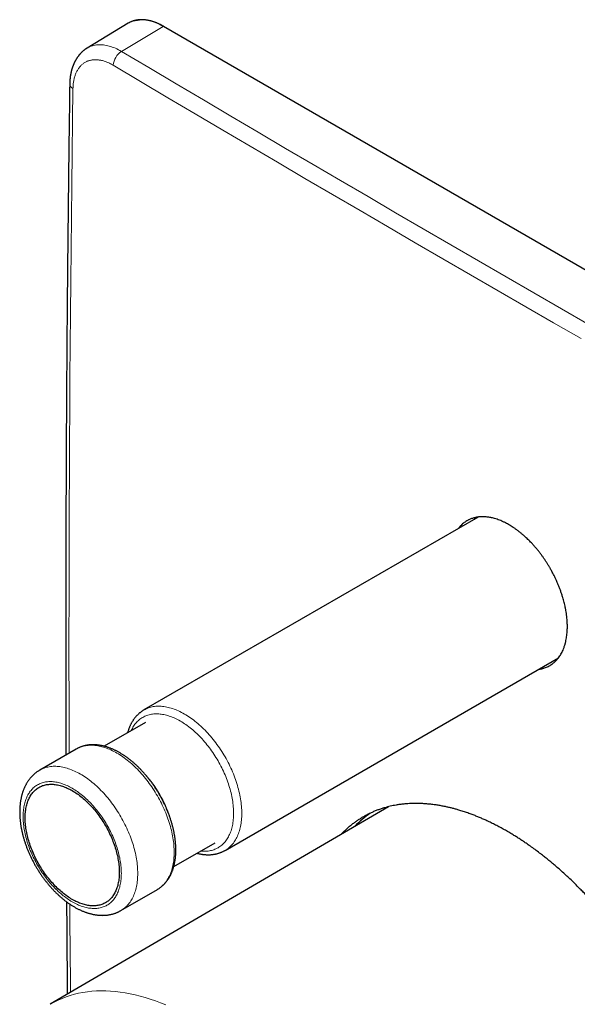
# Model space of a CAD drawing. Header units: millimetres. Extents: x 8 to 491, y 12 to 461.
# Tile 19 of 31: x 405 to 453, y 163 to 248. Entities that reach past the tile are written whole.
import ezdxf

# ---------------------------------------------------------------- set-up
doc = ezdxf.new("R2010")
doc.units = ezdxf.units.MM

msp = doc.modelspace()

# ---------------------------------------------------------------- linework, layer by layer
at = {"color": 7, "linetype": 'Continuous', "lineweight": 30}
for p, q in [((413.988, 247.855), (410.447, 245.709)), ((486.371, 207.581), (417.074, 247.585)), ((444.217, 205.229), (415.363, 188.572)), ((422.363, 176.447), (451.15, 193.066)), ((415.51, 187.502), (411.938, 185.44)), ((409.522, 185.2), (406.376, 183.384)), ((436.478, 180.221), (407.261, 163.163)), ((417.938, 175.048), (421.509, 177.109)), ((413.375, 171.259), (416.522, 173.075))]:
    msp.add_line(p, q, dxfattribs=at)
at = {"color": 8, "linetype": 'Continuous', "lineweight": 0}
for p in [(413.422, 245.428), (486.32, 207.575)]:
    msp.add_line(p, (417.023, 247.579), dxfattribs=at)
at = {"color": 7, "linetype": 'Continuous', "lineweight": 30, "flags": 128}
for points in [[(414.053, 247.892), (413.989, 247.855), (413.988, 247.855)], [(405.103, 179.26), (405.104, 179.382), (405.108, 179.503), (405.115, 179.621), (405.125, 179.738), (405.137, 179.853), (405.153, 179.966), (405.171, 180.077), (405.191, 180.185), (405.215, 180.291), (405.241, 180.395), (405.27, 180.497), (405.302, 180.596), (405.336, 180.693), (405.373, 180.787), (405.412, 180.878), (405.454, 180.967), (405.499, 181.053), (405.546, 181.136), (405.595, 181.216), (405.647, 181.293), (405.702, 181.368), (405.759, 181.439), (405.818, 181.507), (405.879, 181.572), (405.943, 181.633), (406.009, 181.692), (406.077, 181.747), (406.147, 181.799), (406.219, 181.848), (406.293, 181.893), (406.37, 181.934), (406.448, 181.973), (406.528, 182.008), (406.61, 182.039), (406.693, 182.067), (406.779, 182.091), (406.866, 182.112), (406.954, 182.129), (407.044, 182.143), (407.136, 182.153), (407.228, 182.159), (407.323, 182.162), (407.418, 182.161), (407.515, 182.157), (407.613, 182.149), (407.711, 182.137), (407.811, 182.122), (407.912, 182.104), (408.014, 182.081), (408.116, 182.056), (408.219, 182.026), (408.323, 181.994), (408.427, 181.957), (408.532, 181.918), (408.638, 181.874), (408.743, 181.828), (408.849, 181.778), (408.956, 181.725), (409.062, 181.668), (409.168, 181.608), (409.275, 181.545), (409.381, 181.479), (409.487, 181.41), (409.593, 181.337), (409.699, 181.262), (409.804, 181.183), (409.909, 181.102), (410.014, 181.018), (410.118, 180.93), (410.221, 180.841), (410.323, 180.748), (410.425, 180.653), (410.526, 180.555), (410.626, 180.455), (410.724, 180.353), (410.822, 180.248), (410.919, 180.14), (411.014, 180.031), (411.109, 179.919), (411.201, 179.806), (411.293, 179.69), (411.383, 179.572), (411.471, 179.453), (411.558, 179.332), (411.644, 179.209), (411.727, 179.085), (411.809, 178.959), (411.889, 178.832), (411.967, 178.703), (412.043, 178.573), (412.118, 178.442), (412.19, 178.31), (412.26, 178.177), (412.328, 178.044), (412.394, 177.909), (412.458, 177.774), (412.519, 177.638), (412.578, 177.502), (412.635, 177.365), (412.69, 177.228), (412.742, 177.091), (412.791, 176.953), (412.838, 176.816), (412.883, 176.678), (412.925, 176.541), (412.964, 176.404), (413.001, 176.268), (413.035, 176.132), (413.067, 175.996), (413.096, 175.861), (413.122, 175.727), (413.145, 175.593), (413.166, 175.461), (413.184, 175.329), (413.2, 175.199), (413.212, 175.069), (413.222, 174.941), (413.229, 174.815), (413.233, 174.69), (413.234, 174.566), (413.233, 174.444), (413.229, 174.323), (413.222, 174.205), (413.212, 174.088), (413.2, 173.973), (413.184, 173.86), (413.166, 173.75), (413.145, 173.641), (413.122, 173.535), (413.096, 173.431), (413.067, 173.329), (413.035, 173.23), (413.001, 173.133), (412.964, 173.039), (412.925, 172.948), (412.883, 172.859), (412.838, 172.773), (412.791, 172.69), (412.742, 172.61), (412.69, 172.533), (412.635, 172.459), (412.578, 172.387), (412.519, 172.319), (412.458, 172.254), (412.394, 172.193), (412.328, 172.134), (412.26, 172.079), (412.19, 172.027), (412.118, 171.979), (412.043, 171.933), (411.967, 171.892), (411.889, 171.853), (411.809, 171.818), (411.727, 171.787), (411.644, 171.759), (411.558, 171.735), (411.471, 171.714), (411.383, 171.697), (411.293, 171.683), (411.201, 171.673), (411.109, 171.667), (411.014, 171.664), (410.919, 171.665), (410.822, 171.669), (410.724, 171.677), (410.626, 171.689), (410.526, 171.704), (410.425, 171.722), (410.323, 171.745), (410.221, 171.77), (410.118, 171.8), (410.014, 171.833), (409.909, 171.869), (409.804, 171.909), (409.699, 171.952), (409.593, 171.998), (409.487, 172.048), (409.381, 172.102), (409.275, 172.158), (409.168, 172.218), (409.062, 172.281), (408.956, 172.347), (408.849, 172.417), (408.743, 172.489), (408.638, 172.564), (408.532, 172.643), (408.427, 172.724), (408.323, 172.809), (408.219, 172.896), (408.116, 172.985), (408.014, 173.078), (407.912, 173.173), (407.811, 173.271), (407.711, 173.371), (407.613, 173.474), (407.515, 173.579), (407.418, 173.686), (407.323, 173.795), (407.228, 173.907), (407.136, 174.021), (407.044, 174.136), (406.954, 174.254), (406.866, 174.373), (406.779, 174.494), (406.693, 174.617), (406.61, 174.741), (406.528, 174.867), (406.448, 174.994), (406.37, 175.123), (406.293, 175.253), (406.219, 175.384), (406.147, 175.516), (406.077, 175.649), (406.009, 175.782), (405.943, 175.917), (405.879, 176.052), (405.818, 176.188), (405.759, 176.324), (405.702, 176.461), (405.647, 176.598), (405.595, 176.735), (405.546, 176.873), (405.499, 177.01), (405.454, 177.148), (405.412, 177.285), (405.373, 177.422), (405.336, 177.558), (405.302, 177.694), (405.27, 177.83), (405.241, 177.965), (405.215, 178.099), (405.191, 178.233), (405.171, 178.365), (405.153, 178.497), (405.137, 178.627), (405.125, 178.757), (405.115, 178.885), (405.108, 179.011), (405.104, 179.136), (405.103, 179.26)], [(436.216, 180.152), (436.085, 180.021), (436.017, 179.952)]]:
    msp.add_lwpolyline(points, dxfattribs=at)
at = {"color": 8, "linetype": 'Continuous', "lineweight": 0, "flags": 128}
for points in [[(413.422, 245.428), (415.779, 244.029), (418.139, 242.632), (420.5, 241.236), (422.865, 239.841), (425.231, 238.448), (427.6, 237.056), (429.971, 235.666), (432.344, 234.277), (434.72, 232.889), (437.098, 231.503), (439.478, 230.118), (441.861, 228.734), (444.246, 227.352), (446.633, 225.971), (449.023, 224.591), (451.415, 223.213), (453.809, 221.837)], [(453.116, 220.633), (450.721, 222.01), (448.329, 223.389), (445.938, 224.769), (443.55, 226.15), (441.165, 227.532), (438.781, 228.916), (436.4, 230.302), (434.021, 231.689), (431.645, 233.077), (429.271, 234.466), (426.899, 235.857), (424.53, 237.249), (422.163, 238.643), (419.798, 240.038), (417.436, 241.434), (415.076, 242.832), (412.718, 244.231)], [(409.235, 242.22), (409.197, 239.444), (409.161, 236.669), (409.127, 233.895), (409.095, 231.122), (409.066, 228.351), (409.039, 225.581), (409.014, 222.813), (408.992, 220.046), (408.971, 217.28), (408.953, 214.515), (408.937, 211.752), (408.924, 208.99), (408.913, 206.23), (408.903, 203.47), (408.897, 200.712), (408.892, 197.956), (408.89, 195.201), (408.89, 192.447), (408.892, 189.694), (408.897, 186.943), (408.902, 184.842)], [(415.363, 188.572), (415.456, 188.623), (415.551, 188.669), (415.648, 188.712), (415.748, 188.75), (415.85, 188.784), (415.953, 188.813), (416.059, 188.838), (416.167, 188.859), (416.277, 188.876), (416.388, 188.888), (416.501, 188.896), (416.616, 188.9), (416.732, 188.899), (416.85, 188.893), (416.969, 188.884), (417.089, 188.87), (417.211, 188.851), (417.333, 188.829), (417.457, 188.801), (417.582, 188.77), (417.707, 188.734), (417.834, 188.694), (417.961, 188.65), (418.089, 188.602), (418.217, 188.549), (418.345, 188.493), (418.475, 188.432), (418.604, 188.367), (418.733, 188.298), (418.863, 188.225), (418.992, 188.149), (419.122, 188.068), (419.251, 187.983), (419.38, 187.895), (419.509, 187.803), (419.637, 187.708), (419.765, 187.609), (419.892, 187.506), (420.018, 187.4), (420.144, 187.291), (420.269, 187.178), (420.392, 187.063), (420.515, 186.944), (420.637, 186.822), (420.757, 186.697), (420.876, 186.569), (420.994, 186.438), (421.11, 186.305), (421.225, 186.169), (421.338, 186.031), (421.449, 185.89), (421.559, 185.747), (421.666, 185.602), (421.772, 185.454), (421.876, 185.305), (421.978, 185.153), (422.077, 185), (422.175, 184.845), (422.27, 184.689), (422.363, 184.531), (422.453, 184.371), (422.541, 184.211), (422.627, 184.049), (422.71, 183.886), (422.79, 183.722), (422.867, 183.557), (422.942, 183.392), (423.014, 183.226), (423.083, 183.06), (423.149, 182.893), (423.213, 182.726), (423.273, 182.558), (423.33, 182.391), (423.385, 182.224), (423.436, 182.057), (423.484, 181.89), (423.529, 181.724), (423.57, 181.558), (423.609, 181.393), (423.644, 181.229), (423.676, 181.065), (423.704, 180.903), (423.73, 180.742), (423.752, 180.581), (423.77, 180.423), (423.786, 180.265), (423.797, 180.109), (423.806, 179.955), (423.811, 179.803), (423.813, 179.652), (423.811, 179.503), (423.806, 179.357), (423.797, 179.212), (423.786, 179.07), (423.77, 178.93), (423.752, 178.793), (423.73, 178.658), (423.704, 178.526), (423.676, 178.397), (423.644, 178.27), (423.609, 178.146), (423.57, 178.026), (423.529, 177.908), (423.484, 177.794), (423.436, 177.682), (423.385, 177.574), (423.33, 177.47), (423.273, 177.369), (423.213, 177.271), (423.149, 177.177), (423.083, 177.087), (423.014, 177), (422.942, 176.917), (422.867, 176.838), (422.79, 176.763), (422.71, 176.692), (422.627, 176.625), (422.541, 176.561), (422.453, 176.502), (422.363, 176.447), (422.362, 176.447)], [(420.259, 176.387), (420.268, 176.387), (420.379, 176.378), (420.488, 176.373), (420.596, 176.372), (420.702, 176.375), (420.807, 176.382), (420.911, 176.394), (421.013, 176.409), (421.113, 176.428), (421.211, 176.452), (421.307, 176.479), (421.402, 176.511), (421.494, 176.546), (421.585, 176.586), (421.673, 176.629), (421.759, 176.676), (421.843, 176.727), (421.925, 176.782), (422.004, 176.841), (422.081, 176.903), (422.156, 176.969), (422.228, 177.039), (422.297, 177.113), (422.364, 177.189), (422.428, 177.27), (422.49, 177.354), (422.549, 177.441), (422.605, 177.532), (422.658, 177.626), (422.708, 177.723), (422.756, 177.823), (422.8, 177.926), (422.842, 178.033), (422.881, 178.142), (422.916, 178.254), (422.949, 178.369), (422.979, 178.486), (423.005, 178.607), (423.029, 178.729), (423.049, 178.854), (423.066, 178.982), (423.08, 179.112), (423.091, 179.244), (423.099, 179.378), (423.104, 179.514), (423.106, 179.652), (423.104, 179.792), (423.099, 179.933), (423.091, 180.077), (423.08, 180.221), (423.066, 180.368), (423.049, 180.515), (423.029, 180.664), (423.005, 180.814), (422.979, 180.964), (422.949, 181.116), (422.916, 181.269), (422.881, 181.422), (422.842, 181.576), (422.8, 181.73), (422.756, 181.885), (422.708, 182.04), (422.658, 182.195), (422.605, 182.351), (422.549, 182.506), (422.49, 182.661), (422.428, 182.816), (422.364, 182.971), (422.297, 183.125), (422.228, 183.278), (422.156, 183.431), (422.081, 183.584), (422.004, 183.735), (421.925, 183.885), (421.843, 184.034), (421.759, 184.182), (421.673, 184.329), (421.585, 184.474), (421.494, 184.618), (421.402, 184.76), (421.307, 184.901), (421.211, 185.04), (421.113, 185.177), (421.013, 185.312), (420.911, 185.444), (420.807, 185.575), (420.702, 185.704), (420.596, 185.83), (420.488, 185.954), (420.379, 186.075), (420.268, 186.194), (420.156, 186.31), (420.044, 186.423), (419.93, 186.533), (419.815, 186.641), (419.699, 186.745), (419.582, 186.847), (419.465, 186.945), (419.347, 187.041), (419.228, 187.132), (419.109, 187.221), (418.99, 187.306), (418.87, 187.388), (418.75, 187.467), (418.63, 187.542), (418.509, 187.613), (418.389, 187.681), (418.269, 187.745), (418.149, 187.805), (418.029, 187.861), (417.909, 187.914), (417.79, 187.963), (417.672, 188.008), (417.554, 188.049), (417.436, 188.086), (417.32, 188.119), (417.204, 188.148), (417.089, 188.173), (416.975, 188.194), (416.862, 188.211), (416.75, 188.224), (416.64, 188.233), (416.531, 188.238), (416.423, 188.239), (416.316, 188.236), (416.211, 188.229), (416.108, 188.217), (416.006, 188.202), (415.906, 188.182), (415.808, 188.159), (415.711, 188.131), (415.617, 188.1), (415.524, 188.064), (415.434, 188.025), (415.346, 187.982), (415.259, 187.935), (415.175, 187.884), (415.094, 187.829), (415.014, 187.77), (414.937, 187.708), (414.863, 187.641), (414.791, 187.572), (414.721, 187.498), (414.655, 187.421), (414.59, 187.341), (414.529, 187.257), (414.47, 187.17), (414.414, 187.079), (414.361, 186.985), (414.31, 186.888), (414.263, 186.788), (414.259, 186.78)], [(409.522, 185.2), (409.615, 185.251), (409.71, 185.297), (409.808, 185.34), (409.907, 185.378), (410.009, 185.412), (410.113, 185.441), (410.219, 185.467), (410.326, 185.488), (410.436, 185.504), (410.547, 185.516), (410.66, 185.524), (410.775, 185.528), (410.891, 185.527), (411.009, 185.522), (411.128, 185.512), (411.248, 185.498), (411.37, 185.48), (411.493, 185.457), (411.616, 185.43), (411.741, 185.398), (411.867, 185.363), (411.993, 185.323), (412.12, 185.279), (412.248, 185.23), (412.376, 185.178), (412.505, 185.121), (412.634, 185.06), (412.763, 184.995), (412.893, 184.926), (413.022, 184.854), (413.152, 184.777), (413.281, 184.696), (413.411, 184.612), (413.54, 184.524), (413.668, 184.432), (413.796, 184.336), (413.924, 184.237), (414.051, 184.135), (414.178, 184.029), (414.303, 183.919), (414.428, 183.807), (414.552, 183.691), (414.674, 183.572), (414.796, 183.45), (414.916, 183.325), (415.035, 183.197), (415.153, 183.067), (415.269, 182.933), (415.384, 182.797), (415.497, 182.659), (415.608, 182.518), (415.718, 182.375), (415.826, 182.23), (415.932, 182.082), (416.035, 181.933), (416.137, 181.781), (416.237, 181.628), (416.334, 181.473), (416.429, 181.317), (416.522, 181.159), (416.613, 181), (416.701, 180.839), (416.786, 180.677), (416.869, 180.514), (416.949, 180.35), (417.027, 180.186), (417.101, 180.02), (417.173, 179.854), (417.243, 179.688), (417.309, 179.521), (417.372, 179.354), (417.432, 179.187), (417.49, 179.019), (417.544, 178.852), (417.595, 178.685), (417.643, 178.518), (417.688, 178.352), (417.73, 178.186), (417.768, 178.021), (417.803, 177.857), (417.835, 177.694), (417.864, 177.531), (417.889, 177.37), (417.911, 177.21), (417.93, 177.051), (417.945, 176.893), (417.957, 176.738), (417.965, 176.583), (417.97, 176.431), (417.972, 176.28), (417.97, 176.132), (417.965, 175.985), (417.957, 175.841), (417.945, 175.698), (417.93, 175.559), (417.911, 175.421), (417.889, 175.287), (417.864, 175.154), (417.835, 175.025), (417.803, 174.898), (417.768, 174.775), (417.73, 174.654), (417.688, 174.536), (417.643, 174.422), (417.595, 174.31), (417.544, 174.203), (417.49, 174.098), (417.432, 173.997), (417.372, 173.899), (417.309, 173.805), (417.243, 173.715), (417.173, 173.628), (417.101, 173.545), (417.027, 173.466), (416.949, 173.391), (416.869, 173.32), (416.786, 173.253), (416.701, 173.19), (416.613, 173.131), (416.522, 173.076), (416.522, 173.075)], [(406.376, 183.383), (406.468, 183.434), (406.564, 183.481), (406.661, 183.523), (406.761, 183.561), (406.862, 183.595), (406.966, 183.625), (407.072, 183.65), (407.18, 183.671), (407.289, 183.688), (407.401, 183.7), (407.514, 183.708), (407.628, 183.711), (407.745, 183.71), (407.862, 183.705), (407.981, 183.695), (408.102, 183.681), (408.223, 183.663), (408.346, 183.64), (408.47, 183.613), (408.594, 183.582), (408.72, 183.546), (408.846, 183.506), (408.974, 183.462), (409.101, 183.414), (409.229, 183.361), (409.358, 183.304), (409.487, 183.244), (409.617, 183.179), (409.746, 183.11), (409.876, 183.037), (410.005, 182.96), (410.135, 182.88), (410.264, 182.795), (410.393, 182.707), (410.522, 182.615), (410.65, 182.52), (410.778, 182.421), (410.905, 182.318), (411.031, 182.212), (411.157, 182.103), (411.281, 181.99), (411.405, 181.874), (411.528, 181.755), (411.649, 181.633), (411.77, 181.508), (411.889, 181.381), (412.006, 181.25), (412.123, 181.117), (412.237, 180.981), (412.35, 180.843), (412.462, 180.702), (412.571, 180.559), (412.679, 180.413), (412.785, 180.266), (412.889, 180.116), (412.991, 179.965), (413.09, 179.812), (413.188, 179.657), (413.283, 179.5), (413.376, 179.342), (413.466, 179.183), (413.554, 179.022), (413.639, 178.861), (413.722, 178.698), (413.802, 178.534), (413.88, 178.369), (413.955, 178.204), (414.027, 178.038), (414.096, 177.871), (414.162, 177.705), (414.225, 177.537), (414.286, 177.37), (414.343, 177.203), (414.397, 177.036), (414.449, 176.869), (414.497, 176.702), (414.541, 176.536), (414.583, 176.37), (414.621, 176.205), (414.657, 176.041), (414.689, 175.877), (414.717, 175.715), (414.742, 175.553), (414.764, 175.393), (414.783, 175.234), (414.798, 175.077), (414.81, 174.921), (414.819, 174.767), (414.824, 174.614), (414.825, 174.464), (414.824, 174.315), (414.819, 174.169), (414.81, 174.024), (414.798, 173.882), (414.783, 173.742), (414.764, 173.605), (414.742, 173.47), (414.717, 173.338), (414.689, 173.208), (414.657, 173.082), (414.621, 172.958), (414.583, 172.837), (414.541, 172.72), (414.497, 172.605), (414.449, 172.494), (414.397, 172.386), (414.343, 172.281), (414.286, 172.18), (414.225, 172.083), (414.162, 171.989), (414.096, 171.898), (414.027, 171.812), (413.955, 171.729), (413.88, 171.65), (413.802, 171.575), (413.722, 171.504), (413.639, 171.436), (413.554, 171.373), (413.466, 171.314), (413.376, 171.259), (413.375, 171.259)], [(404.926, 179.362), (404.927, 179.49), (404.932, 179.615), (404.939, 179.739), (404.949, 179.861), (404.962, 179.981), (404.978, 180.099), (404.997, 180.214), (405.019, 180.327), (405.043, 180.438), (405.07, 180.547), (405.101, 180.653), (405.133, 180.756), (405.169, 180.857), (405.208, 180.955), (405.249, 181.051), (405.293, 181.143), (405.339, 181.233), (405.388, 181.32), (405.44, 181.403), (405.494, 181.484), (405.551, 181.561), (405.61, 181.635), (405.672, 181.706), (405.736, 181.774), (405.803, 181.839), (405.871, 181.9), (405.942, 181.957), (406.016, 182.011), (406.091, 182.062), (406.168, 182.109), (406.248, 182.153), (406.33, 182.193), (406.413, 182.229), (406.498, 182.262), (406.586, 182.291), (406.675, 182.316), (406.765, 182.338), (406.858, 182.356), (406.952, 182.37), (407.047, 182.381), (407.144, 182.387), (407.242, 182.39), (407.342, 182.389), (407.443, 182.385), (407.545, 182.377), (407.648, 182.365), (407.752, 182.349), (407.857, 182.329), (407.963, 182.306), (408.07, 182.279), (408.178, 182.249), (408.286, 182.214), (408.395, 182.177), (408.505, 182.135), (408.615, 182.09), (408.725, 182.041), (408.836, 181.989), (408.946, 181.934), (409.057, 181.875), (409.168, 181.812), (409.28, 181.746), (409.39, 181.677), (409.501, 181.605), (409.612, 181.529), (409.722, 181.451), (409.832, 181.369), (409.942, 181.284), (410.051, 181.196), (410.159, 181.105), (410.267, 181.011), (410.373, 180.915), (410.479, 180.816), (410.585, 180.714), (410.689, 180.609), (410.792, 180.502), (410.894, 180.393), (410.995, 180.281), (411.095, 180.166), (411.193, 180.05), (411.29, 179.931), (411.385, 179.811), (411.479, 179.688), (411.572, 179.563), (411.662, 179.437), (411.751, 179.309), (411.838, 179.179), (411.924, 179.048), (412.007, 178.915), (412.089, 178.781), (412.168, 178.645), (412.246, 178.509), (412.321, 178.371), (412.395, 178.232), (412.466, 178.093), (412.534, 177.952), (412.601, 177.811), (412.665, 177.67), (412.727, 177.527), (412.786, 177.385), (412.843, 177.242), (412.897, 177.098), (412.949, 176.955), (412.998, 176.812), (413.044, 176.668), (413.088, 176.525), (413.129, 176.382), (413.168, 176.24), (413.203, 176.098), (413.236, 175.956), (413.267, 175.815), (413.294, 175.675), (413.318, 175.536), (413.34, 175.398), (413.359, 175.26), (413.375, 175.124), (413.388, 174.989), (413.398, 174.856), (413.405, 174.724), (413.41, 174.593), (413.411, 174.464), (413.41, 174.336), (413.405, 174.211), (413.398, 174.087), (413.388, 173.965), (413.375, 173.845), (413.359, 173.728), (413.34, 173.612), (413.318, 173.499), (413.294, 173.388), (413.267, 173.279), (413.236, 173.173), (413.203, 173.07), (413.168, 172.969), (413.129, 172.871), (413.088, 172.775), (413.044, 172.683), (412.998, 172.593), (412.949, 172.507), (412.897, 172.423), (412.843, 172.342), (412.786, 172.265), (412.727, 172.191), (412.665, 172.12), (412.601, 172.052), (412.534, 171.987), (412.466, 171.926), (412.395, 171.869), (412.321, 171.815), (412.246, 171.764), (412.168, 171.717), (412.089, 171.673), (412.007, 171.633), (411.924, 171.597), (411.838, 171.564), (411.751, 171.535), (411.662, 171.51), (411.572, 171.488), (411.479, 171.47), (411.385, 171.456), (411.29, 171.446), (411.193, 171.439), (411.095, 171.436), (410.995, 171.437), (410.894, 171.441), (410.792, 171.449), (410.689, 171.461), (410.585, 171.477), (410.479, 171.497), (410.373, 171.52), (410.267, 171.547), (410.159, 171.577), (410.051, 171.612), (409.942, 171.649), (409.832, 171.691), (409.722, 171.736), (409.612, 171.785), (409.501, 171.837), (409.39, 171.892), (409.28, 171.951), (409.168, 172.014), (409.057, 172.08), (408.946, 172.149), (408.836, 172.221), (408.725, 172.297), (408.615, 172.375), (408.505, 172.457), (408.395, 172.542), (408.286, 172.63), (408.178, 172.721), (408.07, 172.815), (407.963, 172.911), (407.857, 173.01), (407.752, 173.112), (407.648, 173.217), (407.545, 173.324), (407.443, 173.434), (407.342, 173.545), (407.242, 173.66), (407.144, 173.776), (407.047, 173.895), (406.952, 174.015), (406.858, 174.138), (406.765, 174.263), (406.675, 174.389), (406.586, 174.517), (406.498, 174.647), (406.413, 174.778), (406.33, 174.911), (406.248, 175.045), (406.168, 175.181), (406.091, 175.317), (406.016, 175.455), (405.942, 175.594), (405.871, 175.733), (405.803, 175.874), (405.736, 176.015), (405.672, 176.157), (405.61, 176.299), (405.551, 176.441), (405.494, 176.584), (405.44, 176.728), (405.388, 176.871), (405.339, 177.014), (405.293, 177.158), (405.249, 177.301), (405.208, 177.444), (405.169, 177.586), (405.133, 177.728), (405.101, 177.87), (405.07, 178.011), (405.043, 178.151), (405.019, 178.29), (404.997, 178.428), (404.978, 178.566), (404.962, 178.702), (404.949, 178.837), (404.939, 178.97), (404.932, 179.102), (404.927, 179.233), (404.926, 179.362)], [(408.962, 171.814), (408.971, 170.465), (408.992, 167.724), (409.014, 164.983), (409.021, 164.191)], [(417.244, 163.105), (416.797, 163.288), (416.352, 163.457), (415.909, 163.611), (415.468, 163.75), (415.03, 163.874), (414.595, 163.984), (414.164, 164.078), (413.736, 164.157), (413.312, 164.222), (412.893, 164.27), (412.478, 164.304), (412.067, 164.323), (411.662, 164.326), (411.262, 164.314), (410.868, 164.286), (410.48, 164.244), (410.098, 164.186), (409.722, 164.113), (409.353, 164.025), (408.992, 163.922), (408.637, 163.803), (408.289, 163.67), (407.95, 163.522), (407.618, 163.36), (407.294, 163.183), (407.261, 163.163)]]:
    msp.add_lwpolyline(points, dxfattribs=at)
at = {"color": 8, "linetype": 'Continuous', "lineweight": 0}
for centre, radius, start, end in [((415.262, 245.12), 3.024, 54.39402, 113.57598), ((417.054, 247.54), 0.05, 65.32395, 127.31983), ((414.24, 244.141), 1.525, 122.43, 176.60292), ((409.442, 242.665), 0.491, 184.98382, 245.09231), ((407.955, 176.212), 10.133, 18.00515, 42.04789)]:
    msp.add_arc(centre, radius, start, end, dxfattribs=at)
at = {"color": 7, "linetype": 'Continuous', "lineweight": 30}
for centre, radius, start, end in [((446.04, 203.366), 2.736, 138.10749, 142.64352), ((450.514, 195.624), 2.745, 277.353, 281.08667), ((439.806, 172.59), 8.605, 124.73881, 136.36069)]:
    msp.add_arc(centre, radius, start, end, dxfattribs=at)
for points, knots in [([(417.074, 247.585), (417.058, 247.594), (417.01, 247.622), (416.931, 247.665), (416.837, 247.715), (416.743, 247.762), (416.649, 247.806), (416.556, 247.848), (416.463, 247.888), (416.369, 247.924), (416.277, 247.959), (416.184, 247.991), (416.092, 248.02), (416, 248.046), (415.909, 248.07), (415.818, 248.092), (415.728, 248.111), (415.639, 248.127), (415.55, 248.14), (415.462, 248.151), (415.374, 248.159), (415.288, 248.164), (415.202, 248.167), (415.117, 248.167), (415.033, 248.164), (414.95, 248.159), (414.868, 248.151), (414.787, 248.14), (414.708, 248.127), (414.629, 248.111), (414.552, 248.092), (414.476, 248.071), (414.401, 248.047), (414.327, 248.021), (414.255, 247.992), (414.184, 247.96), (414.117, 247.927), (414.075, 247.904), (414.055, 247.893)], [0, 0, 0, 0, 0.014981, 0.043404, 0.07183, 0.100256, 0.128682, 0.157108, 0.185532, 0.213954, 0.242373, 0.270787, 0.299196, 0.327598, 0.355992, 0.384376, 0.412749, 0.441108, 0.469452, 0.49778, 0.526088, 0.554376, 0.582642, 0.610884, 0.639101, 0.66729, 0.695452, 0.723586, 0.751691, 0.779768, 0.807818, 0.835841, 0.863839, 0.891815, 0.919771, 0.947711, 0.975638, 1, 1, 1, 1]), ([(410.45, 245.71), (410.437, 245.703), (410.415, 245.689), (410.384, 245.669), (410.361, 245.654), (410.343, 245.642), (410.328, 245.631), (410.313, 245.621), (410.29, 245.605), (410.258, 245.582), (410.218, 245.552), (410.177, 245.52), (410.135, 245.486), (410.092, 245.449), (410.051, 245.413), (410.012, 245.378), (409.975, 245.342), (409.94, 245.307), (409.908, 245.274), (409.879, 245.244), (409.853, 245.215), (409.827, 245.186), (409.801, 245.157), (409.775, 245.126), (409.75, 245.095), (409.724, 245.063), (409.698, 245.029), (409.67, 244.992), (409.643, 244.955), (409.618, 244.92), (409.597, 244.889), (409.577, 244.858), (409.555, 244.826), (409.531, 244.788), (409.505, 244.745), (409.48, 244.703), (409.457, 244.663), (409.434, 244.622), (409.41, 244.577), (409.386, 244.53), (409.363, 244.484), (409.343, 244.442), (409.326, 244.406), (409.31, 244.37), (409.295, 244.335), (409.282, 244.304), (409.271, 244.278), (409.261, 244.253), (409.25, 244.226), (409.238, 244.196), (409.225, 244.162), (409.211, 244.123), (409.195, 244.079), (409.179, 244.032), (409.164, 243.984), (409.148, 243.934), (409.134, 243.886), (409.122, 243.845), (409.113, 243.81), (409.105, 243.781), (409.098, 243.756), (409.092, 243.731), (409.086, 243.705), (409.078, 243.673), (409.069, 243.632), (409.059, 243.587), (409.049, 243.541), (409.041, 243.499), (409.034, 243.46), (409.028, 243.427), (409.023, 243.398), (409.018, 243.371), (409.013, 243.34), (409.008, 243.304), (409.002, 243.263), (408.996, 243.223), (408.992, 243.186), (408.988, 243.154), (408.984, 243.12), (408.98, 243.086), (408.977, 243.054), (408.974, 243.025), (408.972, 243), (408.97, 242.973), (408.967, 242.94), (408.964, 242.896), (408.961, 242.842), (408.958, 242.778), (408.955, 242.704), (408.954, 242.651), (408.953, 242.622)], [0, 0, 0, 0, 0.0122384, 0.0224588, 0.030667, 0.0369169, 0.0424409, 0.0478249, 0.0530747, 0.0670292, 0.0816852, 0.0966769, 0.1128454, 0.1295617, 0.1457346, 0.1602275, 0.1755637, 0.1909116, 0.2039259, 0.2156014, 0.2270463, 0.2382783, 0.2494557, 0.2611531, 0.2733223, 0.2846372, 0.2968053, 0.3106458, 0.3245511, 0.3369611, 0.3478887, 0.3574699, 0.3685427, 0.381267, 0.3969237, 0.4113046, 0.4239744, 0.4369122, 0.4515303, 0.4670533, 0.4831388, 0.4947957, 0.5065363, 0.517854, 0.5285924, 0.5382888, 0.5461494, 0.5528807, 0.5610545, 0.5701312, 0.5801107, 0.5916953, 0.6054861, 0.6186603, 0.6332201, 0.647973, 0.6620692, 0.6740487, 0.6838441, 0.691477, 0.6986518, 0.7054314, 0.7121789, 0.7205691, 0.7325856, 0.7459566, 0.7585004, 0.7701619, 0.7808821, 0.7899967, 0.7973245, 0.8041922, 0.8124014, 0.8221309, 0.8333764, 0.8457661, 0.853958, 0.8624945, 0.8713754, 0.8806004, 0.8894259, 0.8969487, 0.9031677, 0.9091824, 0.9179008, 0.9291888, 0.9430448, 0.9594665, 0.9784522, 1, 1, 1, 1]), ([(408.953, 242.622), (408.947, 242.163), (408.928, 240.83), (408.899, 238.624), (408.865, 236.007), (408.834, 233.39), (408.805, 230.774), (408.778, 228.16), (408.753, 225.547), (408.729, 222.935), (408.708, 220.324), (408.689, 217.715), (408.672, 215.106), (408.657, 212.499), (408.644, 209.893), (408.633, 207.288), (408.623, 204.685), (408.616, 202.082), (408.611, 199.481), (408.608, 196.881), (408.607, 194.282), (408.608, 191.685), (408.611, 189.088), (408.615, 186.753), (408.62, 185.284), (408.621, 184.68)], [0, 0, 0, 0, 0.023681, 0.068675, 0.113669, 0.158663, 0.203656, 0.24865, 0.293644, 0.338638, 0.383632, 0.428625, 0.473619, 0.518613, 0.563607, 0.608601, 0.653594, 0.698588, 0.743582, 0.788576, 0.83357, 0.878563, 0.923557, 0.968551, 1, 1, 1, 1]), ([(450.473, 200.751), (450.431, 200.824), (450.347, 200.969), (450.216, 201.183), (450.08, 201.395), (449.94, 201.604), (449.796, 201.811), (449.639, 202.025), (449.469, 202.247), (449.285, 202.475), (449.097, 202.696), (448.919, 202.894), (448.755, 203.069), (448.603, 203.223), (448.45, 203.372), (448.312, 203.501), (448.19, 203.611), (448.051, 203.733), (447.878, 203.878), (447.669, 204.042), (447.459, 204.196), (447.264, 204.33), (447.085, 204.444), (446.923, 204.543), (446.761, 204.635), (446.616, 204.712), (446.489, 204.775), (446.346, 204.843), (446.169, 204.92), (445.959, 205.002), (445.75, 205.072), (445.56, 205.126), (445.388, 205.168), (445.233, 205.199), (445.08, 205.223), (444.945, 205.239), (444.827, 205.249), (444.696, 205.255), (444.535, 205.256), (444.348, 205.246), (444.165, 205.224), (444, 205.194), (443.853, 205.158), (443.723, 205.118), (443.596, 205.072), (443.486, 205.025), (443.392, 204.979), (443.287, 204.924), (443.161, 204.849), (443.017, 204.748), (442.88, 204.637), (442.76, 204.525), (442.655, 204.414), (442.579, 204.326), (442.535, 204.269), (442.52, 204.249)], [0, 0, 0, 0, 0.019331, 0.038667, 0.057998, 0.07749, 0.096988, 0.11648, 0.139552, 0.162644, 0.185737, 0.208809, 0.226443, 0.244087, 0.261731, 0.279366, 0.291254, 0.303142, 0.326215, 0.349307, 0.372399, 0.395471, 0.413106, 0.43075, 0.448394, 0.466029, 0.477918, 0.489806, 0.512879, 0.535972, 0.559065, 0.582138, 0.599774, 0.617419, 0.635063, 0.652699, 0.664588, 0.676476, 0.69955, 0.722644, 0.745739, 0.768812, 0.786449, 0.804094, 0.82174, 0.839376, 0.851265, 0.863155, 0.88623, 0.909324, 0.932419, 0.955494, 0.973131, 0.990777, 1, 1, 1, 1]), ([(449.454, 192.086), (449.471, 192.089), (449.536, 192.096), (449.644, 192.117), (449.763, 192.144), (449.866, 192.173), (449.981, 192.209), (450.119, 192.261), (450.279, 192.334), (450.432, 192.418), (450.568, 192.506), (450.687, 192.594), (450.792, 192.68), (450.892, 192.772), (450.977, 192.86), (451.05, 192.94), (451.129, 193.035), (451.222, 193.158), (451.326, 193.314), (451.422, 193.48), (451.511, 193.656), (451.583, 193.822), (451.641, 193.974), (451.687, 194.108), (451.726, 194.235), (451.758, 194.353), (451.793, 194.495), (451.832, 194.677), (451.868, 194.9), (451.897, 195.129), (451.914, 195.346), (451.924, 195.549), (451.928, 195.736), (451.926, 195.926), (451.92, 196.098), (451.912, 196.251), (451.899, 196.425), (451.877, 196.643), (451.843, 196.907), (451.799, 197.174), (451.752, 197.422), (451.702, 197.651), (451.651, 197.86), (451.596, 198.069), (451.543, 198.256), (451.493, 198.42), (451.433, 198.606), (451.354, 198.837), (451.252, 199.112), (451.143, 199.386), (451.035, 199.638), (450.931, 199.867), (450.832, 200.073), (450.729, 200.277), (450.634, 200.458), (450.549, 200.616), (450.498, 200.706), (450.473, 200.751)], [0, 0, 0, 0, 0.006721, 0.024381, 0.042031, 0.05393, 0.065829, 0.088922, 0.112035, 0.135149, 0.158242, 0.175893, 0.193553, 0.211213, 0.228865, 0.240764, 0.252663, 0.275646, 0.29864, 0.321623, 0.344973, 0.368323, 0.384115, 0.39991, 0.415702, 0.427602, 0.439501, 0.462595, 0.485708, 0.508822, 0.531915, 0.549567, 0.567227, 0.584887, 0.602538, 0.614438, 0.626337, 0.64943, 0.672543, 0.695656, 0.718749, 0.7364, 0.75406, 0.771719, 0.78937, 0.801269, 0.813168, 0.836261, 0.859374, 0.882487, 0.90558, 0.923231, 0.940891, 0.958551, 0.976202, 0.988101, 1, 1, 1, 1]), ([(415.363, 188.572), (415.359, 188.569), (415.329, 188.553), (415.276, 188.519), (415.202, 188.472), (415.13, 188.421), (415.059, 188.368), (414.99, 188.313), (414.923, 188.255), (414.857, 188.195), (414.793, 188.132), (414.731, 188.067), (414.67, 188), (414.611, 187.931), (414.554, 187.859), (414.499, 187.785), (414.445, 187.708), (414.393, 187.63), (414.344, 187.549), (414.296, 187.466), (414.25, 187.381), (414.205, 187.294), (414.163, 187.204), (414.123, 187.113), (414.085, 187.02), (414.049, 186.925), (414.016, 186.827), (413.984, 186.728), (413.961, 186.652), (413.95, 186.609), (413.947, 186.6)], [0, 0, 0, 0, 0.0060236, 0.04292, 0.0798154, 0.116722, 0.1536534, 0.190623, 0.2276437, 0.2647275, 0.3018859, 0.3391294, 0.3764674, 0.4139081, 0.4514587, 0.4891247, 0.5269106, 0.5648192, 0.6028523, 0.6410098, 0.6792909, 0.717693, 0.7562127, 0.7948456, 0.8335863, 0.8724286, 0.911366, 0.9503913, 0.9894972, 1, 1, 1, 1]), ([(416.521, 173.075), (416.534, 173.083), (416.572, 173.104), (416.633, 173.143), (416.707, 173.192), (416.778, 173.243), (416.848, 173.297), (416.917, 173.353), (416.983, 173.411), (417.049, 173.472), (417.112, 173.536), (417.174, 173.601), (417.234, 173.669), (417.292, 173.739), (417.349, 173.812), (417.404, 173.887), (417.457, 173.964), (417.508, 174.043), (417.557, 174.125), (417.605, 174.208), (417.65, 174.294), (417.693, 174.382), (417.735, 174.472), (417.774, 174.564), (417.812, 174.658), (417.847, 174.754), (417.88, 174.852), (417.911, 174.951), (417.94, 175.053), (417.967, 175.156), (417.991, 175.261), (418.014, 175.367), (418.034, 175.475), (418.052, 175.585), (418.068, 175.696), (418.082, 175.808), (418.094, 175.922), (418.103, 176.037), (418.11, 176.153), (418.115, 176.271), (418.118, 176.39), (418.119, 176.509), (418.117, 176.63), (418.113, 176.752), (418.108, 176.875), (418.1, 176.998), (418.089, 177.122), (418.077, 177.248), (418.063, 177.373), (418.046, 177.5), (418.028, 177.627), (418.007, 177.755), (417.984, 177.883), (417.959, 178.012), (417.933, 178.141), (417.904, 178.27), (417.873, 178.4), (417.84, 178.53), (417.805, 178.66), (417.768, 178.791), (417.73, 178.921), (417.689, 179.052), (417.647, 179.182), (417.602, 179.313), (417.556, 179.443), (417.508, 179.573), (417.458, 179.703), (417.406, 179.833), (417.353, 179.963), (417.297, 180.092), (417.24, 180.221), (417.182, 180.349), (417.121, 180.477), (417.059, 180.604), (416.996, 180.731), (416.93, 180.857), (416.863, 180.982), (416.795, 181.107), (416.725, 181.231), (416.654, 181.354), (416.581, 181.476), (416.506, 181.597), (416.431, 181.717), (416.354, 181.836), (416.275, 181.954), (416.195, 182.071), (416.114, 182.186), (416.032, 182.301), (415.948, 182.414), (415.864, 182.526), (415.778, 182.636), (415.691, 182.745), (415.602, 182.853), (415.513, 182.959), (415.423, 183.064), (415.332, 183.167), (415.24, 183.268), (415.146, 183.368), (415.052, 183.466), (414.957, 183.562), (414.862, 183.656), (414.765, 183.749), (414.668, 183.84), (414.57, 183.929), (414.471, 184.015), (414.372, 184.1), (414.272, 184.183), (414.172, 184.264), (414.071, 184.343), (413.969, 184.419), (413.867, 184.494), (413.765, 184.566), (413.662, 184.636), (413.559, 184.704), (413.455, 184.769), (413.351, 184.832), (413.247, 184.893), (413.143, 184.951), (413.039, 185.007), (412.934, 185.061), (412.83, 185.111), (412.725, 185.16), (412.621, 185.206), (412.516, 185.249), (412.412, 185.289), (412.308, 185.327), (412.204, 185.363), (412.1, 185.395), (411.997, 185.425), (411.893, 185.452), (411.791, 185.477), (411.689, 185.498), (411.587, 185.517), (411.486, 185.533), (411.386, 185.547), (411.286, 185.557), (411.187, 185.565), (411.089, 185.57), (410.992, 185.572), (410.895, 185.571), (410.8, 185.568), (410.705, 185.562), (410.612, 185.553), (410.52, 185.541), (410.429, 185.526), (410.339, 185.509), (410.25, 185.489), (410.162, 185.467), (410.076, 185.442), (409.991, 185.414), (409.907, 185.384), (409.825, 185.351), (409.744, 185.315), (409.665, 185.277), (409.591, 185.239), (409.544, 185.212), (409.523, 185.2)], [0, 0, 0, 0, 0.00304, 0.009227, 0.015415, 0.021606, 0.027801, 0.034004, 0.040216, 0.046439, 0.052675, 0.058926, 0.065193, 0.071478, 0.077782, 0.084105, 0.090449, 0.096813, 0.103198, 0.109604, 0.116031, 0.122478, 0.128944, 0.135429, 0.141932, 0.148451, 0.154986, 0.161535, 0.168098, 0.174672, 0.181257, 0.187851, 0.194453, 0.201063, 0.207678, 0.214298, 0.220922, 0.227549, 0.234179, 0.24081, 0.247441, 0.254074, 0.260705, 0.267336, 0.273966, 0.280595, 0.287222, 0.293847, 0.30047, 0.307091, 0.313709, 0.320326, 0.32694, 0.333551, 0.34016, 0.346767, 0.353371, 0.359973, 0.366572, 0.37317, 0.379765, 0.386359, 0.39295, 0.399539, 0.406127, 0.412713, 0.419297, 0.42588, 0.432462, 0.439042, 0.445622, 0.4522, 0.458777, 0.465354, 0.47193, 0.478505, 0.48508, 0.491655, 0.49823, 0.504804, 0.511379, 0.517954, 0.524529, 0.531104, 0.53768, 0.544256, 0.550834, 0.557412, 0.563991, 0.570571, 0.577153, 0.583736, 0.59032, 0.596906, 0.603494, 0.610083, 0.616675, 0.623268, 0.629863, 0.636461, 0.643061, 0.649663, 0.656268, 0.662876, 0.669485, 0.676098, 0.682713, 0.689331, 0.695951, 0.702574, 0.7092, 0.715828, 0.722459, 0.729091, 0.735726, 0.742363, 0.749001, 0.75564, 0.76228, 0.76892, 0.775561, 0.7822, 0.788837, 0.795473, 0.802105, 0.808732, 0.815355, 0.821972, 0.828581, 0.835181, 0.841772, 0.848351, 0.854919, 0.861472, 0.86801, 0.874532, 0.881037, 0.887523, 0.89399, 0.900436, 0.906862, 0.913266, 0.919649, 0.926011, 0.932351, 0.938671, 0.944971, 0.951252, 0.957516, 0.963763, 0.969996, 0.976216, 0.982426, 0.988626, 0.99482, 1, 1, 1, 1]), ([(406.376, 183.383), (406.357, 183.373), (406.312, 183.346), (406.241, 183.302), (406.164, 183.25), (406.088, 183.195), (406.014, 183.139), (405.941, 183.079), (405.87, 183.018), (405.801, 182.954), (405.734, 182.888), (405.668, 182.819), (405.604, 182.748), (405.541, 182.675), (405.481, 182.6), (405.422, 182.522), (405.365, 182.442), (405.31, 182.36), (405.257, 182.275), (405.206, 182.189), (405.157, 182.1), (405.11, 182.009), (405.065, 181.917), (405.022, 181.822), (404.982, 181.725), (404.943, 181.626), (404.906, 181.525), (404.872, 181.422), (404.84, 181.317), (404.81, 181.211), (404.783, 181.103), (404.758, 180.993), (404.735, 180.881), (404.714, 180.769), (404.696, 180.654), (404.68, 180.538), (404.666, 180.421), (404.655, 180.303), (404.646, 180.183), (404.639, 180.062), (404.635, 179.94), (404.633, 179.843), (404.633, 179.786), (404.633, 179.77)], [0, 0, 0, 0, 0.016098, 0.039554, 0.063012, 0.086483, 0.109978, 0.133507, 0.157082, 0.180712, 0.204407, 0.228177, 0.25203, 0.275974, 0.300018, 0.324169, 0.348431, 0.372812, 0.397314, 0.421942, 0.446698, 0.471582, 0.496595, 0.521735, 0.547001, 0.572389, 0.597895, 0.623513, 0.649238, 0.675063, 0.700981, 0.726983, 0.753063, 0.779212, 0.805421, 0.831684, 0.857991, 0.884337, 0.910714, 0.937115, 0.963534, 0.989966, 1, 1, 1, 1]), ([(459.205, 164.966), (459.132, 165.09), (458.987, 165.34), (458.763, 165.711), (458.521, 166.106), (458.258, 166.523), (457.973, 166.962), (457.684, 167.397), (457.39, 167.828), (457.107, 168.232), (456.837, 168.609), (456.579, 168.96), (456.317, 169.311), (456.049, 169.66), (455.777, 170.008), (455.501, 170.351), (455.2, 170.72), (454.871, 171.111), (454.514, 171.524), (454.183, 171.897), (453.879, 172.231), (453.603, 172.527), (453.325, 172.82), (453.021, 173.133), (452.69, 173.465), (452.332, 173.814), (451.972, 174.156), (451.609, 174.491), (451.244, 174.817), (450.896, 175.119), (450.566, 175.398), (450.255, 175.654), (449.942, 175.905), (449.602, 176.17), (449.234, 176.448), (448.839, 176.736), (448.475, 176.992), (448.143, 177.218), (447.843, 177.416), (447.543, 177.608), (447.217, 177.81), (446.865, 178.021), (446.486, 178.238), (446.108, 178.446), (445.73, 178.644), (445.353, 178.833), (444.996, 179.002), (444.66, 179.154), (444.345, 179.29), (444.03, 179.419), (443.69, 179.551), (443.325, 179.684), (442.935, 179.815), (442.579, 179.926), (442.256, 180.018), (441.967, 180.094), (441.678, 180.164), (441.367, 180.233), (441.033, 180.299), (440.677, 180.36), (440.324, 180.41), (439.974, 180.449), (439.627, 180.478), (439.301, 180.496), (438.997, 180.504), (438.713, 180.504), (438.432, 180.497), (438.13, 180.481), (437.808, 180.455), (437.468, 180.414), (437.16, 180.367), (436.883, 180.315), (436.636, 180.261), (436.393, 180.201), (436.131, 180.129), (435.853, 180.043), (435.56, 179.94), (435.271, 179.826), (434.988, 179.703), (434.711, 179.57), (434.442, 179.428), (434.183, 179.278), (433.932, 179.122), (433.686, 178.956), (433.439, 178.775), (433.19, 178.579), (432.941, 178.367), (432.718, 178.161), (432.539, 177.986), (432.442, 177.883), (432.402, 177.842)], [0, 0, 0, 0, 0.010004, 0.020008, 0.030012, 0.042112, 0.054216, 0.066321, 0.078425, 0.090525, 0.100693, 0.110862, 0.12103, 0.13142, 0.141812, 0.152204, 0.162594, 0.17561, 0.188628, 0.201645, 0.211452, 0.221261, 0.23107, 0.240877, 0.253221, 0.265571, 0.277924, 0.290277, 0.302626, 0.314971, 0.325361, 0.335753, 0.346145, 0.356535, 0.369551, 0.382569, 0.395585, 0.405393, 0.415202, 0.425011, 0.434818, 0.447162, 0.459512, 0.471865, 0.484217, 0.496567, 0.508911, 0.519302, 0.529694, 0.540086, 0.550476, 0.563492, 0.576511, 0.589527, 0.599335, 0.609144, 0.618953, 0.62876, 0.641104, 0.653454, 0.665807, 0.67816, 0.69051, 0.702854, 0.713245, 0.723637, 0.734029, 0.744419, 0.757436, 0.770454, 0.783471, 0.793278, 0.803087, 0.812897, 0.822704, 0.835049, 0.847399, 0.859752, 0.872105, 0.884455, 0.896799, 0.908679, 0.920561, 0.932444, 0.944324, 0.957354, 0.970387, 0.983418, 0.993236, 1, 1, 1, 1]), ([(404.633, 179.77), (404.633, 179.748), (404.633, 179.685), (404.635, 179.579), (404.64, 179.454), (404.647, 179.327), (404.656, 179.2), (404.667, 179.073), (404.681, 178.945), (404.697, 178.816), (404.715, 178.687), (404.735, 178.557), (404.757, 178.427), (404.782, 178.296), (404.808, 178.166), (404.837, 178.035), (404.868, 177.904), (404.901, 177.772), (404.935, 177.641), (404.972, 177.509), (405.011, 177.378), (405.052, 177.246), (405.094, 177.115), (405.139, 176.984), (405.185, 176.853), (405.234, 176.722), (405.284, 176.592), (405.336, 176.462), (405.39, 176.332), (405.446, 176.203), (405.503, 176.074), (405.562, 175.945), (405.623, 175.818), (405.686, 175.69), (405.75, 175.564), (405.816, 175.438), (405.883, 175.313), (405.952, 175.189), (406.023, 175.066), (406.095, 174.943), (406.168, 174.822), (406.243, 174.701), (406.32, 174.582), (406.398, 174.463), (406.477, 174.346), (406.558, 174.23), (406.64, 174.115), (406.723, 174.001), (406.808, 173.889), (406.894, 173.778), (406.981, 173.668), (407.069, 173.56), (407.159, 173.453), (407.249, 173.348), (407.341, 173.245), (407.434, 173.143), (407.528, 173.042), (407.622, 172.944), (407.718, 172.847), (407.815, 172.752), (407.913, 172.658), (408.011, 172.567), (408.111, 172.477), (408.211, 172.389), (408.312, 172.304), (408.414, 172.22), (408.516, 172.139), (408.62, 172.059), (408.724, 171.982), (408.828, 171.907), (408.933, 171.834), (409.039, 171.763), (409.145, 171.695), (409.252, 171.629), (409.359, 171.565), (409.467, 171.504), (409.575, 171.445), (409.683, 171.389), (409.791, 171.335), (409.9, 171.284), (410.009, 171.236), (410.118, 171.19), (410.227, 171.147), (410.336, 171.107), (410.445, 171.07), (410.554, 171.035), (410.662, 171.003), (410.771, 170.974), (410.879, 170.948), (410.986, 170.925), (411.093, 170.904), (411.2, 170.887), (411.306, 170.873), (411.411, 170.861), (411.516, 170.852), (411.62, 170.847), (411.723, 170.844), (411.825, 170.844), (411.926, 170.847), (412.027, 170.852), (412.126, 170.861), (412.224, 170.872), (412.321, 170.887), (412.417, 170.904), (412.512, 170.923), (412.605, 170.946), (412.698, 170.971), (412.789, 170.999), (412.878, 171.029), (412.967, 171.062), (413.054, 171.098), (413.139, 171.136), (413.223, 171.176), (413.302, 171.217), (413.352, 171.246), (413.375, 171.259)], [0, 0, 0, 0, 0.004899, 0.014001, 0.0231, 0.032198, 0.041293, 0.050384, 0.059471, 0.068553, 0.07763, 0.086701, 0.095766, 0.104825, 0.113878, 0.122924, 0.131964, 0.140998, 0.150025, 0.159047, 0.168062, 0.177072, 0.186077, 0.195076, 0.204071, 0.21306, 0.222046, 0.231027, 0.240005, 0.248979, 0.25795, 0.266919, 0.275885, 0.284849, 0.293811, 0.302772, 0.311732, 0.320691, 0.32965, 0.338609, 0.347568, 0.356528, 0.365489, 0.374452, 0.383416, 0.392381, 0.40135, 0.410321, 0.419295, 0.428273, 0.437254, 0.44624, 0.455229, 0.464224, 0.473224, 0.482229, 0.49124, 0.500256, 0.509279, 0.518308, 0.527344, 0.536387, 0.545436, 0.554493, 0.563557, 0.572628, 0.581705, 0.59079, 0.599882, 0.608979, 0.618083, 0.627193, 0.636307, 0.645426, 0.654547, 0.663671, 0.672796, 0.68192, 0.691041, 0.700158, 0.709268, 0.71837, 0.72746, 0.736537, 0.745598, 0.75464, 0.763659, 0.772654, 0.781621, 0.790557, 0.799459, 0.808326, 0.817154, 0.825942, 0.834687, 0.843389, 0.852046, 0.860657, 0.869223, 0.877743, 0.886217, 0.894648, 0.903036, 0.911383, 0.91969, 0.927961, 0.936197, 0.944401, 0.952578, 0.960728, 0.968857, 0.976967, 0.985063, 0.993147, 1, 1, 1, 1]), ([(419.947, 176.207), (419.973, 176.2), (420.033, 176.185), (420.127, 176.163), (420.229, 176.142), (420.331, 176.124), (420.431, 176.109), (420.532, 176.097), (420.631, 176.087), (420.73, 176.08), (420.828, 176.076), (420.925, 176.075), (421.021, 176.077), (421.116, 176.081), (421.21, 176.088), (421.303, 176.098), (421.395, 176.111), (421.486, 176.126), (421.575, 176.144), (421.664, 176.165), (421.751, 176.188), (421.837, 176.214), (421.921, 176.243), (422.004, 176.274), (422.086, 176.308), (422.167, 176.344), (422.246, 176.383), (422.311, 176.417), (422.349, 176.44), (422.362, 176.447)], [0, 0, 0, 0, 0.029839, 0.069128, 0.108348, 0.147491, 0.18655, 0.225517, 0.264384, 0.303146, 0.341794, 0.380326, 0.418735, 0.45702, 0.495177, 0.533206, 0.571108, 0.608885, 0.646541, 0.68408, 0.721509, 0.758836, 0.796069, 0.833219, 0.870296, 0.907313, 0.944282, 0.981216, 1, 1, 1, 1]), ([(408.682, 172.013), (408.684, 171.658), (408.692, 170.44), (408.707, 168.36), (408.726, 166.054), (408.739, 164.611), (408.744, 164.029)], [0, 0, 0, 0, 0.13347, 0.457359, 0.781248, 1, 1, 1, 1])]:
    msp.add_open_spline(points, degree=3, knots=knots, dxfattribs=at)
at = {"color": 8, "linetype": 'Continuous', "lineweight": 0}
for points, knots in [([(410.451, 245.702), (410.471, 245.717), (410.613, 245.821), (410.922, 245.929), (411.373, 246.016), (411.861, 246.004), (412.37, 245.902), (412.893, 245.717), (413.246, 245.524), (413.422, 245.428)], [0, 0, 0, 0, 0.027936, 0.191677, 0.354727, 0.517084, 0.678748, 0.83972, 1, 1, 1, 1]), ([(412.718, 244.231), (412.665, 244.262), (412.559, 244.323), (412.401, 244.403), (412.244, 244.474), (412.088, 244.536), (411.933, 244.589), (411.783, 244.631), (411.637, 244.664), (411.497, 244.688), (411.359, 244.704), (411.223, 244.711), (411.09, 244.71), (410.96, 244.701), (410.833, 244.684), (410.709, 244.658), (410.589, 244.624), (410.474, 244.581), (410.363, 244.531), (410.257, 244.473), (410.156, 244.407), (410.059, 244.333), (409.966, 244.251), (409.877, 244.16), (409.794, 244.062), (409.716, 243.957), (409.644, 243.846), (409.578, 243.728), (409.517, 243.605), (409.462, 243.476), (409.412, 243.34), (409.368, 243.197), (409.33, 243.047), (409.298, 242.892), (409.272, 242.732), (409.253, 242.566), (409.24, 242.396), (409.237, 242.279), (409.235, 242.22)], [0, 0, 0, 0, 0.029504, 0.058945, 0.088336, 0.117687, 0.147003, 0.176292, 0.203884, 0.231458, 0.259014, 0.286554, 0.314079, 0.341591, 0.369091, 0.396582, 0.424066, 0.451549, 0.478546, 0.505553, 0.532559, 0.559565, 0.587065, 0.614575, 0.642097, 0.669633, 0.697184, 0.724259, 0.751349, 0.778456, 0.805578, 0.833272, 0.860986, 0.888722, 0.916485, 0.944281, 0.972116, 1, 1, 1, 1])]:
    msp.add_open_spline(points, degree=3, knots=knots, dxfattribs=at)

doc.saveas('drawing.dxf')
